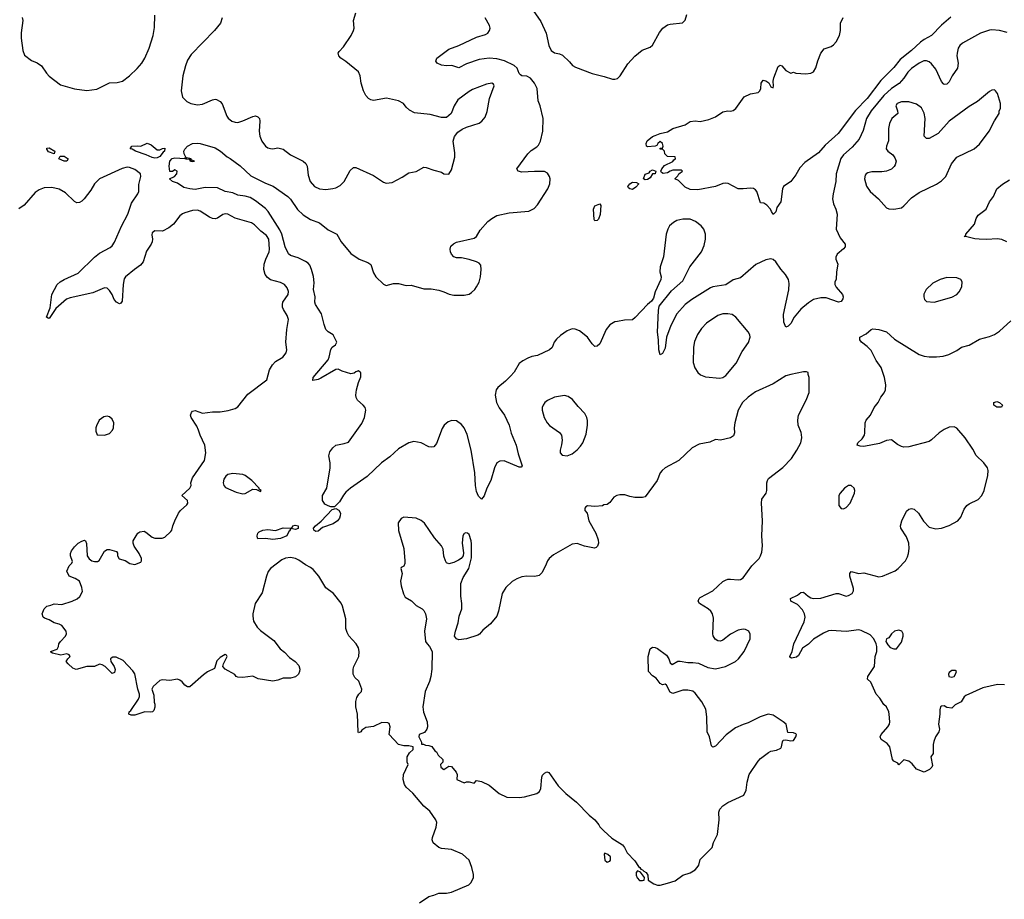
# Model space of a CAD drawing. Header units: inches. Extents: x 1449094 to 1618372, y 389908 to 534307.
# Tile 141 of 256: x 1500235 to 1508068, y 491098 to 498096. Entities that reach past the tile are written whole.
import ezdxf

# ---------------------------------------------------------------- set-up
doc = ezdxf.new("R2010")
doc.units = ezdxf.units.IN
doc.header["$MEASUREMENT"] = 0
doc.layers.add('B5409', color=7, linetype='Continuous')

msp = doc.modelspace()

# ---------------------------------------------------------------- linework, layer by layer
at = {"layer": 'B5409', "color": 5}
for points, elevation in [([(1500254.2, 498114.2), (1500259.5, 498090), (1500247.1, 497992.9), (1500246.7, 497950), (1500260.3, 497850), (1500273.1, 497813.1), (1500330, 497772.7), (1500373.3, 497753.3), (1500408.9, 497728.9), (1500448.4, 497670), (1500470, 497646), (1500559, 497579), (1500670, 497546.3), (1500770, 497534), (1500850, 497543.6), (1500950, 497594.9), (1501010, 497596.9), (1501053.2, 497606.8), (1501110, 497648.9), (1501170, 497707.6), (1501205.8, 497750), (1501229.9, 497790.1), (1501265.8, 497870), (1501295.9, 497970), (1501306.6, 498033.4), (1501310, 498132)], 680), ([(1501845.5, 498110), (1501833.7, 498070), (1501785.3, 498010), (1501600.6, 497819.4), (1501570, 497774.3), (1501553.2, 497730), (1501534.2, 497650), (1501518.9, 497530), (1501530, 497480.7), (1501564.9, 497444.9), (1501596, 497430), (1501650, 497417.7), (1501690, 497425.4), (1501770, 497459.6), (1501790, 497464.4), (1501800.9, 497460.9), (1501830, 497444.9), (1501847.2, 497427.2), (1501883.1, 497330), (1501893.8, 497313.8), (1501922, 497290), (1501950, 497280.3), (1501970, 497279.6), (1502010, 497290.3), (1502090, 497327), (1502110, 497330.3), (1502130, 497324), (1502142, 497310), (1502146.4, 497290), (1502139.5, 497210), (1502144.4, 497170), (1502161.6, 497130), (1502190, 497090.7), (1502210, 497076.3), (1502230, 497070.5), (1502250, 497068.2), (1502290, 497075.5), (1502330, 497064.9), (1502390, 497021.3), (1502490.5, 496970), (1502511.3, 496951.3), (1502521.1, 496930), (1502530, 496858), (1502547.2, 496810), (1502581.6, 496770), (1502621, 496750), (1502670, 496744.9), (1502726.6, 496753.4), (1502750, 496758.3), (1502784.1, 496775.9), (1502817.6, 496810), (1502864.1, 496895.9), (1502890, 496921), (1502910, 496921), (1503050, 496857.1), (1503130, 496803), (1503150, 496795.5), (1503198, 496802), (1503277.8, 496842.2), (1503330, 496877.6), (1503390, 496888.9), (1503450, 496922), (1503470, 496921.1), (1503530, 496898), (1503590, 496882.8), (1503610, 496870.8), (1503650, 496866.8), (1503670, 496901), (1503696.6, 497003.4), (1503697.4, 497037.4), (1503684.2, 497130), (1503693.3, 497166.7), (1503719.6, 497200.4), (1503754.7, 497225.3), (1503790, 497241.6), (1503890, 497273), (1503912.3, 497290), (1503938.3, 497321.7), (1503954.1, 497365.9), (1503972.6, 497470), (1504009.4, 497569.4), (1504003.6, 497583.6), (1503990, 497592.3), (1503950, 497584), (1503838.2, 497541.8), (1503810, 497524.7), (1503722, 497458), (1503692.9, 497410), (1503669, 497351), (1503630, 497317), (1503590, 497318), (1503500.7, 497340.7), (1503375.6, 497355.6), (1503335.2, 497375.2), (1503310, 497399.3), (1503289.7, 497429.7), (1503250, 497452), (1503153.1, 497473.1), (1503050, 497454.5), (1503030, 497458), (1503010, 497469.3), (1502990, 497493.2), (1502969.6, 497530), (1502951.8, 497590), (1502944.5, 497650), (1502930, 497681.2), (1502830, 497763.7), (1502790, 497789.4), (1502774, 497810), (1502769.6, 497830), (1502776.6, 497843.4), (1502810, 497879.1), (1502871.8, 497970), (1502892, 498010), (1502897, 498030), (1502889.6, 498090), (1502909.4, 498150)], 680), ([(1504318.9, 498170), (1504381.1, 498081.1), (1504423.7, 497990), (1504445.3, 497890), (1504463.8, 497850), (1504490, 497832.7), (1504530, 497825.5), (1504553.8, 497813.8), (1504610, 497760.7), (1504632.4, 497732.4), (1504658, 497718), (1504790, 497667.4), (1504884.8, 497644.8), (1504950, 497623), (1504970, 497622), (1504990, 497627.7), (1505011.5, 497648.5), (1505073.8, 497746.2), (1505130, 497806), (1505187.3, 497852.7), (1505250, 497878.8), (1505270, 497894.8), (1505325.8, 497994.2), (1505351.7, 498028.3), (1505390, 498054.8), (1505410, 498061), (1505509.1, 498070.9), (1505530, 498091.3), (1505542.5, 498137.5)], 660), ([(1508090, 497994.7), (1508030, 498009.7), (1507970, 498016.3), (1507950, 498014), (1507879.1, 497990), (1507736.3, 497910), (1507714, 497890), (1507701.7, 497870), (1507692.9, 497830), (1507691.8, 497808.2), (1507701.2, 497750), (1507696.9, 497710), (1507654.7, 497650), (1507630, 497602.4), (1507610, 497584.2), (1507590, 497579.5), (1507585.1, 497585.1), (1507570, 497604.5), (1507523.8, 497703.8), (1507490, 497746.3), (1507470, 497762), (1507450, 497769.7), (1507427.3, 497770), (1507390, 497751), (1507330, 497707.8), (1507301.4, 497678.6), (1507268.4, 497630), (1507230.9, 497589.1), (1507170, 497548.4), (1507110, 497492.2), (1507010.2, 497370), (1506973.2, 497310), (1506946.4, 497213.6), (1506913.4, 497146.6), (1506857.3, 497082.7), (1506790, 497021.3), (1506767.8, 496992.2), (1506731.5, 496870), (1506728.7, 496810), (1506706, 496710), (1506701.6, 496670), (1506710.4, 496630), (1506729.1, 496589.1), (1506738.3, 496550), (1506730.3, 496430), (1506761.4, 496361.4), (1506803, 496310), (1506801.6, 496290), (1506790, 496272.7), (1506739.1, 496230), (1506727.7, 496207.7), (1506727.3, 496190), (1506743.8, 496150), (1506732.6, 496090), (1506730.3, 496029.7), (1506721, 496010), (1506719.3, 495990), (1506730, 495968.5), (1506780.3, 495910), (1506786.7, 495890), (1506784.7, 495875.3), (1506770, 495855.1), (1506750, 495849.7), (1506650, 495883.1), (1506610, 495883), (1506550, 495869.6), (1506510, 495844.2), (1506450, 495792.8), (1506397.4, 495730), (1506370, 495678.4), (1506350, 495657), (1506330, 495649.2), (1506315.4, 495690), (1506310.8, 495750), (1506354.2, 495945.8), (1506356.2, 495996.2), (1506351.2, 496030), (1506326.6, 496070), (1506290.6, 496110.6), (1506250, 496168.4), (1506230, 496187.2), (1506210, 496192.9), (1506170, 496186.8), (1506092, 496148), (1505970, 496043.5), (1505910, 496025.4), (1505852, 495988), (1505750, 495972), (1505730, 495964), (1505581.7, 495870), (1505530, 495829.8), (1505463.1, 495756.9), (1505415.6, 495664.4), (1505381.7, 495570), (1505370, 495482), (1505350, 495441.2), (1505330, 495428.7), (1505319.3, 495470), (1505318.4, 495550), (1505308, 495610), (1505316.2, 495783.8), (1505323.3, 495816.7), (1505421.7, 495938.3), (1505510, 496017.3), (1505567, 496130), (1505659.6, 496250), (1505679.4, 496300.6), (1505691.5, 496350), (1505691.5, 496390), (1505677.6, 496430), (1505656.3, 496456.3), (1505612, 496490), (1505570, 496508.3), (1505550, 496509.7), (1505510, 496509.6), (1505462.3, 496497.7), (1505436.1, 496483.9), (1505404.7, 496455.3), (1505390.3, 496429.7), (1505377.1, 496390), (1505356.5, 496210), (1505330.3, 496130), (1505328.8, 496090), (1505338.4, 496050), (1505337.1, 496030), (1505290.6, 495930), (1505278.8, 495881.2), (1505262.5, 495857.5), (1505230, 495829.2), (1505132.5, 495727.5), (1505110, 495709.2), (1505045.6, 495705.6), (1504990, 495696.2), (1504970, 495691.8), (1504930.3, 495669.7), (1504901.3, 495630), (1504850, 495517.2), (1504830, 495499.3), (1504810, 495497.2), (1504790, 495517.2), (1504751.2, 495571.2), (1504690, 495622), (1504654.7, 495634.7), (1504630, 495636.2), (1504590, 495619.6), (1504536.4, 495583.6), (1504505.2, 495554.8), (1504488.2, 495531.8), (1504470, 495489.3), (1504451.4, 495468.6), (1504354.7, 495425.3), (1504310, 495415.6), (1504277.7, 495402.3), (1504238.7, 495381.3), (1504210, 495359.5), (1504167.8, 495292.2), (1504140.6, 495259.4), (1504100.3, 495219.7), (1504039.2, 495170), (1504027, 495150), (1504017.4, 495110), (1504027.3, 495050), (1504048.5, 495008.5), (1504092, 494950), (1504130, 494870.8), (1504146.1, 494806.1), (1504186, 494710), (1504201.7, 494641.7), (1504232.8, 494547.2), (1504224.7, 494535.3), (1504210, 494536), (1504090, 494586.6), (1504055.3, 494584.7), (1504030.7, 494570), (1504012, 494530), (1503983.1, 494430), (1503952.4, 494367.6), (1503930, 494308.7), (1503910, 494282), (1503885.7, 494305.7), (1503870, 494342), (1503860.4, 494390), (1503855.1, 494490), (1503826.3, 494670), (1503795, 494795), (1503770, 494849.6), (1503750, 494875.4), (1503710, 494903.5), (1503672, 494908), (1503643.4, 494896.6), (1503612.7, 494870), (1503596.2, 494843.8), (1503550, 494724), (1503530, 494698), (1503510, 494694.5), (1503490, 494698), (1503430, 494728.7), (1503370, 494739.3), (1503330, 494729.6), (1503250, 494682), (1503180.8, 494619.2), (1503112.9, 494570), (1502999.2, 494460.8), (1502867.7, 494370), (1502830, 494337.2), (1502810, 494313.2), (1502780, 494260), (1502738.8, 494221.2), (1502710, 494221.3), (1502688.7, 494228.7), (1502662.5, 494242.5), (1502653.7, 494253.7), (1502645.4, 494270), (1502645.4, 494310), (1502678.5, 494370), (1502706.2, 494530), (1502705.7, 494570), (1502694, 494626), (1502702.4, 494657.6), (1502725.2, 494690), (1502750, 494710.6), (1502816.6, 494723.4), (1502850, 494736), (1502957, 494883), (1502978, 494930), (1502988.2, 494990), (1502983.1, 495010), (1502968.2, 495030), (1502923.9, 495070), (1502912.4, 495090), (1502908.2, 495110), (1502913.5, 495150), (1502929.5, 495210.5), (1502950, 495254), (1502950, 495286), (1502930, 495302), (1502910, 495295.3), (1502896, 495284), (1502870, 495279), (1502799.3, 495299.3), (1502770, 495315.1), (1502750, 495312.7), (1502630, 495242.9), (1502610, 495234.5), (1502566.3, 495226.3), (1502569.6, 495250), (1502689.6, 495390), (1502698, 495410), (1502710, 495472), (1502722, 495490), (1502748.7, 495510), (1502758, 495530), (1502729.3, 495590), (1502690, 495613.6), (1502670.9, 495630.9), (1502656.4, 495670), (1502635.3, 495755.3), (1502588.5, 495830), (1502583.8, 495850), (1502585.4, 495890), (1502572.2, 495950), (1502576.6, 496003.4), (1502572.2, 496052.2), (1502557.3, 496110), (1502542.2, 496142.2), (1502530, 496158.3), (1502510, 496172.9), (1502450, 496201.4), (1502390, 496220.3), (1502373.2, 496233.2), (1502346, 496290), (1502320.2, 496390), (1502303.8, 496423.8), (1502211.1, 496571.1), (1502190, 496594), (1502110, 496656.3), (1502070, 496680.8), (1502030, 496692.9), (1501970, 496700.7), (1501930, 496717.7), (1501870, 496729.9), (1501810, 496757.3), (1501710, 496761.3), (1501630, 496746.2), (1501588, 496750), (1501541.5, 496761.4), (1501490, 496795.3), (1501450, 496808.7), (1501428, 496830), (1501466, 496850), (1501486, 496870), (1501488, 496890), (1501470, 496902), (1501451.6, 496888.4), (1501429.1, 496889.1), (1501423.5, 496930), (1501430, 496971.4), (1501449.4, 496990.6), (1501470, 496998.2), (1501548.4, 496991.6), (1501556.4, 497003.6), (1501542.7, 497030), (1501542, 497050), (1501550, 497066), (1501570, 497090.4), (1501608.7, 497110), (1501650, 497114.9), (1501670, 497112.4), (1501790, 497077.1), (1501833.4, 497050), (1501885.5, 497005.5), (1501910, 496993), (1501990, 496934.6), (1502073.1, 496853.1), (1502190, 496796.9), (1502253, 496773), (1502368.7, 496690), (1502390, 496668.7), (1502444.9, 496584.9), (1502490, 496544), (1502550, 496505.5), (1502619.4, 496479.4), (1502690, 496423.2), (1502757.3, 496390), (1502792, 496330), (1502870, 496236.4), (1502936, 496190), (1503004.5, 496164.5), (1503027.7, 496147.7), (1503050, 496081), (1503068, 496050), (1503130, 495991), (1503150, 495981), (1503210, 495996), (1503250, 495996), (1503310, 495982), (1503350, 495983.8), (1503450, 495955.8), (1503510, 495955.3), (1503570, 495943.7), (1503610, 495932), (1503652.4, 495912.4), (1503690, 495904.9), (1503770, 495903.6), (1503810, 495913.4), (1503830, 495925.7), (1503854.8, 495950), (1503870.5, 495969.5), (1503890, 496008.2), (1503900.7, 496050), (1503907.5, 496107.5), (1503902.9, 496142.9), (1503890, 496158), (1503870, 496169.5), (1503810.8, 496189.2), (1503750, 496200.9), (1503710, 496202.7), (1503690, 496209.3), (1503669.2, 496230), (1503661.2, 496250), (1503659, 496270), (1503666, 496294), (1503686.3, 496313.7), (1503710, 496326.8), (1503850, 496359.3), (1503869.2, 496370), (1503898.2, 496421.8), (1503959.5, 496490), (1503990, 496515.5), (1504030, 496538), (1504130, 496559.3), (1504286.3, 496573.7), (1504326.8, 496593.2), (1504355.9, 496624.1), (1504437, 496750), (1504451.8, 496790), (1504454.5, 496830), (1504449.2, 496850), (1504435.1, 496875.1), (1504410, 496889), (1504330, 496889.4), (1504230, 496882), (1504202, 496890), (1504189, 496910), (1504278, 497030), (1504304.4, 497055.6), (1504350, 497083.7), (1504362, 497098), (1504378.3, 497130), (1504396, 497210), (1504399.1, 497310), (1504375.6, 497410), (1504359.8, 497450), (1504352.8, 497550), (1504331.3, 497590), (1504298.8, 497630), (1504270, 497646.3), (1504230.6, 497650.6), (1504218.1, 497658.1), (1504208.9, 497668.9), (1504191.6, 497710), (1504170, 497733), (1504092.4, 497770), (1504030, 497784.2), (1503970, 497789.1), (1503890, 497779.8), (1503790, 497746.3), (1503730, 497713.3), (1503672.5, 497732.5), (1503630, 497729.7), (1503590, 497735.1), (1503557.2, 497750), (1503545.4, 497765.4), (1503552.7, 497790), (1503650, 497860.9), (1503730, 497891), (1503870, 497957.5), (1503940.7, 497979.3), (1503959.3, 497990), (1503974, 498010), (1503977, 498030), (1503971.8, 498050), (1503938.7, 498110)], 660), ([(1507642.9, 498117.1), (1507567.5, 498052.5), (1507490.4, 497970), (1507430, 497938), (1507402.2, 497917.8), (1507329.3, 497850), (1507241.2, 497778.8), (1507190, 497715.8), (1507087.1, 497612.9), (1506978.4, 497470), (1506885.2, 497374.8), (1506745.8, 497190), (1506643.3, 497096.7), (1506590, 497038.3), (1506480.2, 496959.8), (1506442.7, 496917.2), (1506410, 496862.7), (1506370, 496809.3), (1506310.9, 496769.1), (1506304, 496750), (1506290, 496648), (1506258.8, 496601.2), (1506250, 496568), (1506232, 496550), (1506229, 496550), (1506215.3, 496570), (1506209, 496589), (1506180.4, 496620.4), (1506156.4, 496636.4), (1506130, 496638), (1506099.5, 496730), (1506090, 496742.7), (1506073.1, 496753.1), (1506050, 496756.2), (1505990, 496749.6), (1505950, 496751.8), (1505871.7, 496791.7), (1505850, 496795.1), (1505830, 496793.2), (1505770.4, 496769.6), (1505630, 496743.7), (1505570, 496746), (1505530, 496764), (1505477.2, 496817.2), (1505446, 496830), (1505470, 496854), (1505478, 496870), (1505508, 496890), (1505499, 496899), (1505430, 496899.6), (1505410, 496892), (1505390, 496877), (1505353.2, 496873.2), (1505340.1, 496880.1), (1505336, 496890), (1505342.9, 496910), (1505364.4, 496935.6), (1505430, 496968.5), (1505438.6, 496981.4), (1505452.3, 496990), (1505450, 497006), (1505390, 497009), (1505368, 497030), (1505366, 497050), (1505350, 497066), (1505330, 497066), (1505330, 497074), (1505350, 497074), (1505355.3, 497090), (1505348, 497110), (1505330, 497128), (1505312, 497110), (1505304.7, 497095.3), (1505291.1, 497088.9), (1505230, 497085.2), (1505222, 497090), (1505219, 497110), (1505227.2, 497132.8), (1505270, 497166), (1505290, 497176), (1505330, 497190.8), (1505390, 497204.7), (1505430, 497230.7), (1505530, 497261), (1505570, 497286.8), (1505610, 497291), (1505650, 497286), (1505717.5, 497302.5), (1505770, 497324), (1505830, 497362.8), (1505870, 497370.7), (1505890, 497367.3), (1505910, 497374), (1505931.5, 497388.5), (1505997.5, 497482.5), (1506050, 497506.8), (1506110, 497517.3), (1506122.7, 497530), (1506132, 497550), (1506133.2, 497590), (1506150, 497616), (1506170.7, 497610.7), (1506194.8, 497594.8), (1506210, 497562), (1506230, 497554), (1506233.2, 497570), (1506228.4, 497608.4), (1506234.6, 497634.6), (1506270, 497724.7), (1506285.6, 497734.4), (1506298, 497730), (1506331.1, 497691.1), (1506370, 497672), (1506390, 497678), (1506410, 497672), (1506490, 497666), (1506530, 497672), (1506550, 497682), (1506570, 497714), (1506584, 497770), (1506609.4, 497830.6), (1506636.5, 497863.5), (1506690, 497882.8), (1506710, 497896), (1506730, 497921), (1506756, 497970), (1506764, 498010), (1506765.2, 498070), (1506785.6, 498114.4)], 640), ([(1503416, 491070), (1503490, 491120.7), (1503529.3, 491130.7), (1503570, 491147.7), (1503630, 491147.2), (1503670, 491154.9), (1503807.8, 491212.2), (1503827.7, 491232.3), (1503844.5, 491270), (1503844.5, 491295.5), (1503832.8, 491350), (1503809.7, 491409.7), (1503757.8, 491457.8), (1503670, 491493.3), (1503590, 491500.7), (1503569.2, 491510), (1503525.8, 491545.8), (1503516, 491570), (1503518, 491590), (1503549.5, 491670.5), (1503552.7, 491710), (1503546, 491730), (1503498, 491798), (1503450, 491839.5), (1503362, 491942), (1503309.3, 491990), (1503297.2, 492010), (1503285.2, 492050), (1503288, 492090), (1503326, 492170), (1503318, 492190), (1503318, 492230), (1503336.4, 492263.6), (1503366, 492290), (1503366, 492310), (1503330, 492319), (1503290, 492319), (1503249.3, 492329.3), (1503175.3, 492410), (1503181.3, 492470), (1503175.2, 492495.2), (1503163, 492503), (1503116.7, 492503.3), (1503050, 492472.3), (1502990, 492463.7), (1502957.1, 492442.9), (1502950, 492429.3), (1502930, 492422), (1502926.8, 492426.8), (1502923.7, 492570), (1502909.4, 492630), (1502909.2, 492670.8), (1502918, 492702), (1502934, 492730), (1502953.2, 492750), (1502957.2, 492770), (1502932.1, 492832.1), (1502901.2, 492861.2), (1502888.7, 492890), (1502889.1, 492929.1), (1502894, 492950), (1502932.7, 493030), (1502935.1, 493070), (1502930, 493098), (1502911.5, 493131.5), (1502853.4, 493193.4), (1502840.7, 493220.7), (1502831, 493251), (1502828.7, 493330), (1502803.1, 493430), (1502793.3, 493453.3), (1502730.8, 493530.8), (1502670, 493575.1), (1502614.5, 493670), (1502570, 493722.7), (1502550, 493738), (1502510, 493759.5), (1502456.6, 493796.6), (1502430, 493808.6), (1502390, 493816.4), (1502349.2, 493810.8), (1502321.6, 493798.4), (1502230.6, 493730), (1502213, 493707), (1502197.6, 493670), (1502164.8, 493535.2), (1502108.5, 493450), (1502090.3, 493370.3), (1502088.9, 493350), (1502096.5, 493310), (1502123.5, 493263.5), (1502150, 493235.8), (1502257.3, 493157.3), (1502307.3, 493090), (1502342.8, 493062.8), (1502381.1, 493021.1), (1502426, 492990), (1502456.8, 492956.8), (1502464.7, 492930), (1502462, 492910), (1502452, 492890), (1502430, 492869), (1502390, 492857.2), (1502330, 492856), (1502290, 492841.2), (1502250, 492833.2), (1502132.7, 492852.7), (1502090, 492873.2), (1502010, 492863.6), (1501970, 492866), (1501958, 492870), (1501946.3, 492886.3), (1501869.2, 492930), (1501852.3, 492950), (1501855.6, 492970), (1501885.6, 493030), (1501881.2, 493041.2), (1501870, 493045.6), (1501830, 493022.3), (1501804.1, 492995.9), (1501784.9, 492935.1), (1501730, 492906.6), (1501696.7, 492883.3), (1501590, 492789.2), (1501570, 492789.2), (1501550, 492801.2), (1501527.5, 492827.5), (1501510, 492841.2), (1501490, 492849.3), (1501430, 492838), (1501370, 492843.5), (1501350, 492838), (1501296, 492790), (1501286.4, 492770), (1501301.1, 492721.1), (1501304.9, 492664.9), (1501310.5, 492649.5), (1501310, 492626), (1501301, 492599), (1501290.8, 492589.2), (1501274.4, 492585.6), (1501230, 492589.2), (1501150, 492562.7), (1501123.2, 492563.2), (1501104, 492570), (1501107, 492590), (1501118.9, 492601.1), (1501180.5, 492690), (1501187.8, 492710), (1501187.3, 492730), (1501174.3, 492770), (1501152.2, 492892.2), (1501136.4, 492916.4), (1501057.2, 492997.2), (1501003.3, 493023.3), (1500975.8, 493024.2), (1500962.7, 493017.3), (1500956.4, 493010), (1500959.3, 492990), (1500988, 492950), (1500993.4, 492926.6), (1500990, 492902), (1500970, 492895.3), (1500915.3, 492950), (1500890, 492964), (1500870, 492969), (1500830.6, 492949.4), (1500769.1, 492950.9), (1500685.1, 492925.1), (1500657.5, 492937.5), (1500621.2, 492970), (1500606, 492990), (1500617.2, 493010), (1500636.2, 493030), (1500630, 493044), (1500610, 493049.4), (1500561.3, 493041.3), (1500495.3, 493055.3), (1500484, 493064), (1500482, 493070), (1500487.2, 493072.8), (1500532, 493088), (1500544, 493110), (1500546, 493130), (1500559.3, 493150), (1500599.5, 493190), (1500607.3, 493210), (1500605.1, 493230), (1500570, 493276.2), (1500550, 493287.6), (1500510, 493298.7), (1500470, 493322), (1500433.2, 493333.2), (1500422.7, 493342.7), (1500414, 493370), (1500429, 493410), (1500450, 493430.8), (1500483.2, 493436.8), (1500510, 493447.3), (1500570, 493443.8), (1500651.3, 493468.7), (1500691.7, 493488.3), (1500714, 493506), (1500734, 493546), (1500730, 493578), (1500710, 493628.7), (1500675.3, 493650), (1500628.7, 493670), (1500609.1, 493709.1), (1500628.7, 493750), (1500648.9, 493771.1), (1500654, 493786), (1500639.3, 493830), (1500638, 493850), (1500646.6, 493870), (1500670, 493902.8), (1500701.2, 493930), (1500730, 493947.7), (1500750, 493954), (1500758, 493950), (1500767.7, 493927.7), (1500773, 493830), (1500787.9, 493807.9), (1500810, 493790.4), (1500830, 493784.9), (1500855.1, 493784.9), (1500866.6, 493793.4), (1500910, 493866.8), (1500930, 493880.7), (1500950, 493881), (1501006, 493866), (1501013, 493853), (1501014, 493830), (1501026.4, 493806.4), (1501073.7, 493793.7), (1501112, 493770), (1501150, 493762), (1501198.9, 493781.1), (1501205.2, 493790), (1501204.5, 493810), (1501186, 493850), (1501146.8, 493906.8), (1501136.9, 493930), (1501137, 493950), (1501160.7, 493990), (1501175.1, 494010), (1501190, 494021.6), (1501226, 494026), (1501239.8, 494019.8), (1501290, 493978), (1501311.1, 493971.1), (1501369.1, 493970.9), (1501390, 493978), (1501437.2, 494022.8), (1501445.2, 494034.8), (1501453.2, 494070), (1501469.4, 494110), (1501499.3, 494170), (1501513.2, 494190), (1501564.5, 494235.5), (1501571.5, 494248.5), (1501569.3, 494270), (1501524, 494310), (1501589.6, 494370), (1501599.6, 494390), (1501597, 494410), (1501610, 494451.3), (1501704.5, 494590), (1501715.6, 494650), (1501707.3, 494710), (1501669.7, 494790), (1501658.7, 494830), (1501643.3, 494863.3), (1501598, 494930), (1501592.7, 494950), (1501601.2, 494970), (1501610, 494981), (1501630, 494986.8), (1501690, 494964.7), (1501770, 494976), (1501830, 494976.3), (1501894.2, 494985.8), (1501950, 495002.8), (1501970, 495014.8), (1502050, 495118), (1502201.2, 495230), (1502222.7, 495310), (1502246, 495350), (1502270, 495376.3), (1502327.9, 495412.1), (1502354.9, 495445.1), (1502360.5, 495470), (1502353.6, 495530), (1502360.5, 495630), (1502374.6, 495710), (1502363.9, 495743.9), (1502333.3, 495790), (1502325.1, 495810), (1502325.1, 495830), (1502329.6, 495850), (1502371.5, 495910), (1502373.4, 495933.4), (1502362.6, 495962.6), (1502340.9, 495990), (1502310, 496005.1), (1502230, 496026.2), (1502205.3, 496045.3), (1502188.5, 496070), (1502178.4, 496110), (1502181, 496150), (1502192.2, 496190), (1502220.3, 496250), (1502221.8, 496270), (1502217.8, 496350), (1502198.5, 496378.5), (1502152.5, 496412.5), (1502102.8, 496462.8), (1502079.6, 496479.6), (1501950, 496516.9), (1501890, 496547.8), (1501870, 496551.3), (1501850, 496546), (1501810, 496516.9), (1501790, 496512.4), (1501770, 496514.5), (1501744.7, 496524.7), (1501670, 496573.7), (1501650, 496579.7), (1501610, 496577.7), (1501550, 496560.5), (1501530, 496552.8), (1501510, 496536.9), (1501458.7, 496470), (1501420.9, 496439.1), (1501370, 496414.7), (1501310, 496416.9), (1501290, 496399.3), (1501285.1, 496385.1), (1501290.4, 496350.4), (1501288.7, 496330), (1501281.1, 496310), (1501244.8, 496255.2), (1501218.6, 496170), (1501196.2, 496143.8), (1501147.2, 496110), (1501077, 496050), (1501066.5, 496033.5), (1501057.4, 495990), (1501050, 495858), (1501039.9, 495840.1), (1501030, 495835.8), (1501004.8, 495850), (1500986.8, 495870), (1500970.6, 495910.6), (1500950, 495941.6), (1500930, 495959.6), (1500910, 495963), (1500817.1, 495922.9), (1500636.8, 495883.2), (1500608.5, 495871.5), (1500522, 495798), (1500470, 495718), (1500460.4, 495720.4), (1500449.4, 495730), (1500476.6, 495803.4), (1500489.5, 495910.5), (1500532.3, 495990), (1500556, 496010), (1500590, 496028.7), (1500699.2, 496080.8), (1500830, 496207.6), (1500870, 496237.7), (1500955.6, 496284.4), (1500970, 496296.5), (1500990, 496324.9), (1501045.8, 496454.2), (1501096.1, 496550), (1501123.6, 496636.4), (1501173.7, 496710), (1501182, 496730), (1501183.9, 496783.9), (1501199.8, 496850), (1501196, 496870), (1501150, 496904.4), (1501110, 496920.4), (1501090, 496922.3), (1501050, 496913.3), (1500870, 496829.7), (1500830.2, 496790), (1500800.3, 496739.7), (1500748.9, 496670), (1500730, 496651.1), (1500710, 496642), (1500690, 496640.4), (1500670, 496648.6), (1500598.4, 496718.4), (1500548.5, 496748.5), (1500490, 496762), (1500430, 496758.2), (1500390, 496743.7), (1500357.4, 496722.6), (1500270, 496620.3), (1500229.5, 496590.5)], 680), ([(1508088.2, 496328.2), (1508048.4, 496348.4), (1508011.7, 496351.7), (1507930, 496346.5), (1507868.9, 496348.9), (1507832.9, 496352.9), (1507770, 496369.4), (1507748.7, 496370), (1507762, 496378), (1507762, 496390), (1507832.3, 496470), (1507845.8, 496514.2), (1507860.1, 496539.9), (1507925.2, 496590), (1507951.9, 496648.1), (1507982.7, 496690), (1508010, 496750.7), (1508053.4, 496786.6), (1508110, 496822.8)], 660), ([(1508070, 492803.7), (1508014, 492806), (1507898.5, 492781.5), (1507762, 492718), (1507750, 492708), (1507724.7, 492670), (1507676.3, 492643.7), (1507650, 492619), (1507610, 492624), (1507590, 492637.2), (1507570, 492635.3), (1507562, 492630), (1507555.3, 492604.7), (1507555.5, 492570), (1507544.7, 492490), (1507554, 492450), (1507546.8, 492430), (1507521, 492390), (1507507.5, 492352.5), (1507502.8, 492330), (1507503.6, 492256.4), (1507484.7, 492230), (1507496.9, 492163.1), (1507492, 492150), (1507472, 492130), (1507430, 492108), (1507370, 492134), (1507335.9, 492175.9), (1507310, 492197.2), (1507270, 492208), (1507230, 492168.7), (1507220.4, 492180.4), (1507190, 492198), (1507178, 492210), (1507159, 492310), (1507136.6, 492336.6), (1507088.7, 492370), (1507082, 492390), (1507089, 492410), (1507142, 492470), (1507154, 492490), (1507157.2, 492510), (1507152.7, 492570), (1507149, 492590), (1507130, 492628), (1507110, 492648), (1507078.9, 492698.9), (1507049.2, 492730), (1507006, 492826), (1506981.2, 492850), (1506982.7, 492870), (1507035.3, 492950), (1507042, 493030), (1507055.3, 493070), (1507055.3, 493110), (1507049, 493130), (1507029.3, 493170), (1507001.2, 493201.2), (1506930, 493237), (1506910, 493242), (1506810, 493227.8), (1506690, 493237.4), (1506670, 493234), (1506630, 493215.4), (1506550, 493166.3), (1506511.8, 493128.2), (1506463.9, 493096.1), (1506430, 493037.2), (1506415.3, 493024.7), (1506375.3, 493015.3), (1506363.2, 493023.2), (1506361.2, 493030), (1506380.7, 493070), (1506393.3, 493130), (1506475.8, 493304.2), (1506483.6, 493343.6), (1506479.6, 493370), (1506461.7, 493401.7), (1506422.7, 493442.7), (1506369, 493470), (1506368.7, 493490), (1506423, 493517), (1506450, 493539.1), (1506470, 493542), (1506509.1, 493509.1), (1506530, 493495.8), (1506550.3, 493490.3), (1506610, 493493.4), (1506730, 493530.5), (1506750, 493530.6), (1506810, 493510.7), (1506830, 493514), (1506859, 493530), (1506869.3, 493550.7), (1506869.3, 493570.7), (1506840.7, 493670), (1506839.3, 493690), (1506850, 493706), (1506910, 493690.7), (1506950, 493694.8), (1507070, 493664.4), (1507099, 493670), (1507199, 493710), (1507225.2, 493730), (1507281.2, 493790), (1507298, 493822), (1507306.6, 493850), (1507311.6, 493890), (1507309.5, 493930), (1507290, 493981.2), (1507246, 494050), (1507242.7, 494070), (1507252.3, 494110), (1507290, 494186), (1507310, 494201), (1507330, 494206), (1507350, 494201), (1507386.8, 494170), (1507425.1, 494105.1), (1507470, 494057.3), (1507524.1, 494044.1), (1507570, 494050.5), (1507630, 494072.4), (1507698, 494110), (1507722.3, 494137.7), (1507750, 494202.8), (1507769.7, 494230.3), (1507790, 494244.9), (1507861.5, 494278.5), (1507890, 494311), (1507907, 494350), (1507936.9, 494470), (1507939.6, 494510), (1507934.5, 494530), (1507906, 494570), (1507843.6, 494630), (1507818, 494678), (1507756.2, 494770), (1507690, 494847), (1507670, 494856.3), (1507630, 494853.7), (1507590, 494836.3), (1507550.6, 494810), (1507490, 494752.3), (1507470, 494740.7), (1507310, 494697.6), (1507270, 494695.1), (1507250, 494699.3), (1507217.5, 494717.5), (1507170, 494753.2), (1507130, 494749.2), (1507075.8, 494724.2), (1506950, 494701.1), (1506922.3, 494702.3), (1506899, 494710), (1506902.7, 494730), (1506937.3, 494762.7), (1506955.1, 494790), (1506959.6, 494810), (1506960.9, 494890), (1506969.4, 494910), (1507002.7, 494950), (1507034, 495010), (1507064, 495050), (1507086.3, 495093.7), (1507113.6, 495126.4), (1507124, 495150), (1507125.2, 495190), (1507115.1, 495250), (1507089.4, 495330), (1507050, 495385.2), (1507010, 495463.7), (1506976.9, 495496.9), (1506932.7, 495530), (1506919, 495550), (1506918, 495570), (1506970, 495596), (1507009.4, 495630.6), (1507023.2, 495636.8), (1507069.1, 495630.9), (1507130, 495613), (1507193.7, 495553.7), (1507390, 495431.8), (1507430, 495419.6), (1507470, 495414), (1507530, 495413.1), (1507581.7, 495418.3), (1507626.5, 495433.5), (1507690, 495464.9), (1507728.7, 495490), (1507790, 495507.7), (1507870, 495554), (1507950, 495575.8), (1507990, 495592.7), (1508030, 495617.1), (1508119.3, 495700.7)], 660)]:
    msp.add_lwpolyline(points, dxfattribs=dict(at, elevation=elevation))
for points, elevation in [([(1507990, 497537.2), (1507970, 497536), (1507950, 497525.2), (1507855.1, 497444.9), (1507790, 497405.6), (1507630, 497289.5), (1507542, 497190), (1507470, 497152), (1507448.7, 497150), (1507429.7, 497169.7), (1507438.4, 497310), (1507431.6, 497351.6), (1507410, 497395.6), (1507370, 497424), (1507310, 497441.5), (1507250, 497443.4), (1507214.9, 497430), (1507204.2, 497410), (1507218.6, 497370), (1507220.2, 497350), (1507173.1, 497310), (1507154.7, 497270), (1507146, 497230), (1507146.3, 497133.7), (1507130.6, 497090), (1507128.4, 497070), (1507143, 497050), (1507180.4, 497020.4), (1507198.5, 496998.5), (1507206.9, 496970), (1507199.8, 496940.2), (1507192.9, 496927.1), (1507172.2, 496907.8), (1507130, 496889.8), (1507094.8, 496885.2), (1507014.2, 496885.8), (1506982.2, 496877.8), (1506968.4, 496870), (1506961.8, 496858.2), (1506955.8, 496830), (1506971.4, 496771.4), (1507001.6, 496730), (1507068, 496670), (1507130, 496600.7), (1507150.5, 496590.5), (1507190, 496587.7), (1507250, 496599.5), (1507270, 496614), (1507330, 496678.4), (1507390, 496720.5), (1507530, 496788.2), (1507570, 496813.4), (1507602.9, 496850), (1507648.3, 496950), (1507690, 497001.3), (1507829.2, 497070), (1507870, 497104.9), (1507947, 497210), (1507989.5, 497290.5), (1508028, 497350), (1508028.7, 497370), (1508038, 497390), (1508038, 497430), (1508015.1, 497510), (1507999, 497530)], 680), ([(1501330, 497060.3), (1501350, 497060.5), (1501370, 497072.7), (1501390, 497073.4), (1501386.8, 497050), (1501376.7, 497043.3), (1501350, 497007.7), (1501330, 496997.8), (1501310, 496995.5), (1501290, 496999.8), (1501241.7, 497021.7), (1501157, 497050), (1501130, 497066.3), (1501115.3, 497070), (1501128, 497090), (1501170, 497093), (1501198, 497090), (1501250, 497112.7), (1501280.5, 497100.5)], 660), ([(1500510, 497029.4), (1500465.4, 497045.4), (1500450, 497066), (1500450, 497074), (1500470, 497077), (1500514, 497050)], 660), ([(1500610, 496969.7), (1500588.7, 496970), (1500546, 496990), (1500558, 497010), (1500590, 497010.3), (1500621.6, 496990)], 660), ([(1501563.6, 496996.4), (1501554, 496990), (1501585.4, 496985.4), (1501590, 496974), (1501598, 496978), (1501594, 496970), (1501610, 496968.4), (1501626, 496970), (1501600.4, 496980.4), (1501598, 496990), (1501590, 496993.2)], 660), ([(1505210, 496822.7), (1505199, 496830), (1505210, 496866), (1505242, 496878), (1505250, 496890.8), (1505270, 496900.7), (1505294.8, 496890), (1505292, 496870), (1505270, 496868.7), (1505250, 496839), (1505230, 496824.5)], 640), ([(1505110, 496745.2), (1505088, 496750), (1505078, 496758), (1505073.2, 496770), (1505089.7, 496790.3), (1505110, 496804.4), (1505142, 496802), (1505161, 496790), (1505137.3, 496762.7)], 640), ([(1504810, 496497.2), (1504805.3, 496505.3), (1504800.5, 496590), (1504810, 496615.5), (1504850.7, 496630.7), (1504858.5, 496618.5), (1504852.4, 496547.6), (1504839.5, 496510), (1504830, 496498.4)], 640), ([(1507610, 496044.5), (1507558, 496030), (1507500.7, 495999.3), (1507446.8, 495950), (1507427.9, 495912.1), (1507427.5, 495892.5), (1507434.8, 495870), (1507450, 495854.8), (1507510, 495847.7), (1507650, 495888.2), (1507690, 495910.8), (1507709.2, 495930), (1507729.2, 495970), (1507732.7, 496010), (1507722, 496030), (1507690, 496042.7)], 680), ([(1505870, 495756.9), (1505830, 495756.1), (1505790, 495742.7), (1505698.9, 495681.1), (1505660, 495640), (1505627.2, 495592.8), (1505603.6, 495536.4), (1505595.2, 495490), (1505592.6, 495370), (1505605.9, 495325.9), (1505629.2, 495289.2), (1505651.4, 495271.4), (1505690, 495255.3), (1505804.4, 495244.4), (1505830, 495248.7), (1505854.1, 495265.9), (1505935.6, 495364.4), (1505984.2, 495455.8), (1506032.8, 495527.2), (1506046.7, 495570), (1506044.5, 495590), (1506031.9, 495611.9), (1505933.6, 495730), (1505904, 495750)], 680), ([(1506470, 495295.3), (1506370, 495274.5), (1506330, 495261.6), (1506230, 495198.4), (1506090, 495136.2), (1506030, 495092), (1505985.5, 495050), (1505952.2, 494990), (1505924.9, 494890), (1505919.5, 494850), (1505923, 494810), (1505914.6, 494785.4), (1505890.4, 494769.6), (1505810, 494749.6), (1505770, 494757.2), (1505724.8, 494735.2), (1505642, 494718), (1505584, 494690), (1505478.8, 494590), (1505370, 494531.8), (1505347.7, 494510), (1505330.6, 494490), (1505307.3, 494430), (1505210, 494301.2), (1505190, 494295.1), (1505130, 494295.6), (1505090, 494301.6), (1505050, 494314.5), (1505010, 494317), (1504984.7, 494310), (1504962.8, 494297.2), (1504930, 494255.3), (1504910, 494239), (1504883.6, 494236.4), (1504871.1, 494228.9), (1504810, 494222), (1504751.6, 494228.4), (1504739.6, 494220.4), (1504732, 494210), (1504732, 494190), (1504750.8, 494170.8), (1504763, 494110), (1504819.3, 494010), (1504836.7, 493956.7), (1504839.3, 493930), (1504832.8, 493907.2), (1504822.5, 493897.5), (1504807.5, 493892.5), (1504728, 493908), (1504670, 493929.3), (1504630, 493923.7), (1504482.3, 493837.7), (1504446.8, 493810), (1504433.4, 493790), (1504419.1, 493750), (1504390, 493694), (1504366.9, 493673.1), (1504334.1, 493665.9), (1504270, 493668.3), (1504230, 493662.6), (1504190, 493648), (1504154.3, 493625.7), (1504102.7, 493577.3), (1504072.4, 493530), (1504045.5, 493390), (1504030.4, 493349.6), (1503981, 493290), (1503919.9, 493240.1), (1503893.2, 493206.8), (1503879.9, 493200.1), (1503790, 493169.4), (1503730, 493162), (1503708.9, 493168.9), (1503695.3, 493190), (1503702.7, 493230), (1503723.3, 493296.7), (1503731.8, 493350), (1503751.5, 493410), (1503753.6, 493450), (1503746, 493510), (1503744.5, 493610), (1503762.3, 493657.7), (1503809.5, 493730), (1503830, 493814), (1503830, 493926), (1503827, 493950), (1503810, 493999), (1503799, 494010), (1503785.5, 494014.5), (1503770, 494008.7), (1503760.7, 493990), (1503755.5, 493930), (1503765.8, 493854.2), (1503764, 493830), (1503746.8, 493810), (1503725.1, 493794.9), (1503690, 493777), (1503650, 493766), (1503630, 493776), (1503621.6, 493790), (1503610, 493828.7), (1503603.5, 493883.5), (1503591.3, 493910), (1503534.9, 493974.9), (1503455.1, 494090), (1503430, 494112.3), (1503390, 494129.3), (1503290, 494137.2), (1503270, 494128.7), (1503245.8, 494094.2), (1503250, 494031.3), (1503291.7, 493890), (1503299.5, 493790), (1503299.1, 493770), (1503290.8, 493749.2), (1503270, 493738), (1503266.8, 493730), (1503278.8, 493690), (1503265.7, 493630), (1503270, 493591.3), (1503287.6, 493527.6), (1503302.3, 493502.3), (1503352.2, 493472.2), (1503390, 493436), (1503436, 493410), (1503450, 493396), (1503464, 493370), (1503472.7, 493330), (1503456.3, 493230), (1503464, 493150), (1503476, 493130), (1503496, 493110), (1503516, 493070), (1503514.8, 492930), (1503504.9, 492870), (1503495.5, 492830), (1503462, 492750), (1503442, 492630), (1503447.9, 492587.9), (1503477.3, 492510), (1503478.8, 492470), (1503474.8, 492450), (1503455.9, 492424.1), (1503412, 492408), (1503411.3, 492390), (1503432.7, 492347.3), (1503432.7, 492332.7), (1503447.3, 492332.7), (1503463.6, 492323.6), (1503490, 492322), (1503514.4, 492314.4), (1503538, 492278), (1503551.3, 492270), (1503564.7, 492244.7), (1503602, 492210), (1503602, 492190), (1503582, 492170), (1503584.7, 492150), (1503610, 492131.3), (1503650, 492158), (1503670, 492154.8), (1503707.3, 492110), (1503716, 492090), (1503712, 492050), (1503770, 492024.7), (1503789, 492031), (1503811, 492031), (1503850, 492022), (1503870, 492042), (1503910, 492036), (1503970, 492006.8), (1504050, 491939.1), (1504110.5, 491910.5), (1504210, 491908), (1504250, 491912.7), (1504350, 491938.8), (1504370, 491956), (1504382, 491978), (1504389.6, 492070), (1504395.1, 492084.9), (1504410, 492101), (1504430, 492111), (1504445.4, 492105.4), (1504520.3, 492000.3), (1504579.5, 491939.5), (1504664.2, 491870), (1504766.3, 491766.3), (1504810, 491729.1), (1504842.6, 491690), (1504850, 491674), (1504881.7, 491641.7), (1504944.9, 491584.9), (1505030.4, 491530.4), (1505047.3, 491510), (1505066.9, 491466.9), (1505130, 491402.8), (1505157.5, 491357.5), (1505170, 491350.4), (1505177.1, 491337.1), (1505190, 491333.4), (1505200.4, 491320.4), (1505218, 491310), (1505233.4, 491290), (1505236, 491250), (1505281.4, 491221.4), (1505310, 491210.4), (1505330, 491210.4), (1505390, 491226.4), (1505450, 491244.4), (1505509.7, 491290.3), (1505570, 491308.7), (1505607.8, 491332.2), (1505626, 491350), (1505637.4, 491370), (1505650, 491414), (1505743.7, 491510), (1505756, 491550), (1505785.6, 491614.4), (1505800.5, 491730), (1505797.4, 491790), (1505805.8, 491814.2), (1505830, 491840.5), (1505870, 491867.3), (1505995.1, 491924.9), (1506015.1, 491964.9), (1506021.6, 492030), (1506039.6, 492090), (1506110, 492195.5), (1506130, 492217.1), (1506193.1, 492266.9), (1506210, 492275.5), (1506255.3, 492284.7), (1506290, 492301), (1506296, 492310), (1506302.7, 492350), (1506310, 492364.7), (1506330, 492366.8), (1506370, 492357.3), (1506390, 492361), (1506409.2, 492390), (1506414, 492410), (1506410, 492414), (1506390, 492422.7), (1506345.6, 492425.6), (1506332.7, 492490), (1506309.2, 492510), (1506230, 492562.9), (1506190, 492569.6), (1506126, 492550), (1506030, 492500.7), (1505990, 492489.6), (1505930, 492462.4), (1505854.9, 492405.1), (1505770, 492315.3), (1505748.4, 492308.4), (1505738, 492318), (1505722, 492390), (1505705.2, 492430), (1505702.9, 492550), (1505694, 492610), (1505662.6, 492670), (1505610, 492738.3), (1505590, 492754.8), (1505550, 492761.8), (1505510, 492762.3), (1505430, 492734.5), (1505410, 492746.6), (1505381.2, 492801.2), (1505370, 492809), (1505350, 492804), (1505330, 492815.3), (1505297.5, 492857.5), (1505270, 492875.3), (1505238, 492910), (1505234, 493030), (1505250, 493090.8), (1505270, 493104), (1505290, 493102), (1505310, 493093), (1505379.7, 493039.7), (1505400.3, 493010), (1505410, 492978), (1505427.1, 492967.1), (1505470, 492992.7), (1505490, 492993), (1505550, 492981.3), (1505590, 492982.6), (1505636.5, 492976.5), (1505710, 492943.1), (1505770, 492930.4), (1505850, 492948.7), (1505930, 492988.4), (1505954, 493010), (1505998.7, 493070), (1506046, 493170), (1506047.6, 493207.6), (1506035.1, 493230), (1506010, 493245.1), (1505990, 493247.3), (1505950, 493238.7), (1505890, 493207.6), (1505830, 493158.4), (1505810, 493151.6), (1505790, 493154), (1505768.5, 493168.5), (1505752.8, 493192.8), (1505749.7, 493210), (1505755.1, 493335.1), (1505747, 493370), (1505734.5, 493390), (1505712.3, 493410), (1505643.7, 493450), (1505634, 493470), (1505639.5, 493490), (1505650, 493499.3), (1505748.7, 493551.3), (1505830, 493625.3), (1505850, 493638), (1505870, 493645.7), (1505890, 493646), (1505950, 493638.7), (1505970, 493642.4), (1505990, 493654.9), (1506059.1, 493750), (1506116.9, 493810), (1506129.7, 493830), (1506140.1, 493859.9), (1506145.1, 493910), (1506140.5, 493990), (1506143.5, 494110), (1506136.2, 494250), (1506139.5, 494280.5), (1506172.7, 494330), (1506178, 494350), (1506179.5, 494410), (1506183.7, 494430), (1506193.6, 494446.4), (1506306.2, 494533.8), (1506374.2, 494605.8), (1506418.3, 494670), (1506449.7, 494730), (1506456.3, 494770), (1506455.2, 494795.2), (1506452.3, 494812.3), (1506427.3, 494870), (1506425.6, 494910), (1506430, 494951), (1506492.3, 495070), (1506515.1, 495130), (1506516, 495250), (1506508, 495272), (1506508, 495288), (1506494.6, 495294.6)], 680), ([(1504570, 495105.6), (1504490, 495093.6), (1504434.7, 495065.3), (1504414, 495050), (1504399.1, 495030), (1504390.7, 495010), (1504390.5, 494990), (1504406.7, 494930), (1504430.5, 494890), (1504450, 494868.2), (1504530, 494810.5), (1504546, 494790), (1504550.4, 494750), (1504546.4, 494713.6), (1504534.8, 494670), (1504536, 494650), (1504550.8, 494630.8), (1504590, 494624.9), (1504630, 494642), (1504670, 494674), (1504697.1, 494702.9), (1504714.5, 494730), (1504742.3, 494797.7), (1504751.8, 494870), (1504751.7, 494908.3), (1504747.3, 494930), (1504730, 494962.7), (1504677.8, 495017.8), (1504633.4, 495073.4), (1504598.9, 495098.9)], 680), ([(1508046.8, 495013.2), (1508010, 495013.6), (1507986, 495030), (1507984.5, 495050), (1508010, 495058), (1508031.4, 495051.4), (1508054.8, 495030), (1508050, 495018)], 640), ([(1500930, 494942.7), (1500904.7, 494935.3), (1500868, 494910), (1500845.4, 494865.4), (1500841, 494850), (1500842, 494822), (1500852, 494792), (1500910, 494790.8), (1500950, 494804), (1500973.2, 494830), (1500982.7, 494850), (1500984.5, 494890), (1500970, 494918), (1500950, 494936)], 720), ([(1501930, 494484.9), (1501890, 494476.8), (1501875.1, 494464.9), (1501860.1, 494439.9), (1501853.9, 494410), (1501858, 494390), (1501873.1, 494373.1), (1501957.8, 494337.8), (1502010, 494325.1), (1502030, 494326.8), (1502090, 494360.5), (1502119, 494359), (1502150, 494342.4), (1502156.3, 494350), (1502140.6, 494360.6), (1502139.1, 494370), (1502081, 494430), (1502030, 494469.8), (1502010, 494477.3)], 680), ([(1506830, 494389.4), (1506797.3, 494370), (1506762, 494330), (1506753, 494310), (1506751, 494230), (1506770, 494206.8), (1506790, 494204), (1506810, 494214), (1506842.9, 494250), (1506876.2, 494330), (1506878.4, 494350), (1506874.5, 494370), (1506850, 494389.3)], 680), ([(1502590, 494024), (1502575.1, 494035.1), (1502571.5, 494050), (1502588, 494070), (1502632.4, 494107.6), (1502720.8, 494199.2), (1502750, 494207.7), (1502774.3, 494194.3), (1502786.7, 494170), (1502785.5, 494150), (1502779, 494130), (1502762.3, 494110), (1502730, 494084.5), (1502644.3, 494055.7), (1502610, 494026.2)], 660), ([(1502430, 494039.6), (1502391, 494049), (1502384, 494036), (1502385.5, 494030), (1502377.1, 494022.9), (1502359.6, 493990), (1502310, 493967.7), (1502250, 493961.7), (1502190, 493967.7), (1502130, 493966.6), (1502126, 493970), (1502125.6, 493990), (1502129.6, 494010), (1502139.5, 494020.5), (1502170, 494034.7), (1502210, 494039), (1502270, 494032.7), (1502330, 494053.7), (1502389.3, 494050.7), (1502403.1, 494056.9), (1502409, 494070), (1502426.2, 494073.8), (1502450.4, 494070), (1502451.7, 494048.3)], 660), ([(1507230, 493239.5), (1507196, 493230), (1507170.8, 493210), (1507150, 493179), (1507132, 493170), (1507124.7, 493150), (1507141.4, 493121.4), (1507160.5, 493100.5), (1507190, 493090.8), (1507210, 493091.3), (1507250, 493144.7), (1507263.7, 493190), (1507263.7, 493210), (1507253.2, 493230)], 660), ([(1507678.6, 492918.6), (1507650, 492918), (1507630, 492902), (1507624, 492890), (1507626.8, 492870), (1507650, 492864), (1507670, 492871.3), (1507681.2, 492890), (1507688.7, 492910)], 660), ([(1504890, 491463.7), (1504883.8, 491456.2), (1504891.6, 491410), (1504910, 491392.7), (1504930, 491401.5), (1504935.4, 491410), (1504934.9, 491434.9), (1504913.8, 491453.8)], 680), ([(1505150, 491324), (1505138.8, 491310), (1505139.3, 491290), (1505147.5, 491267.5), (1505167.4, 491247.4), (1505190, 491246.4), (1505202, 491250), (1505206.6, 491270), (1505174.5, 491314.5)], 680)]:
    msp.add_lwpolyline(points, close=True, dxfattribs=dict(at, elevation=elevation))

doc.saveas('drawing.dxf')
